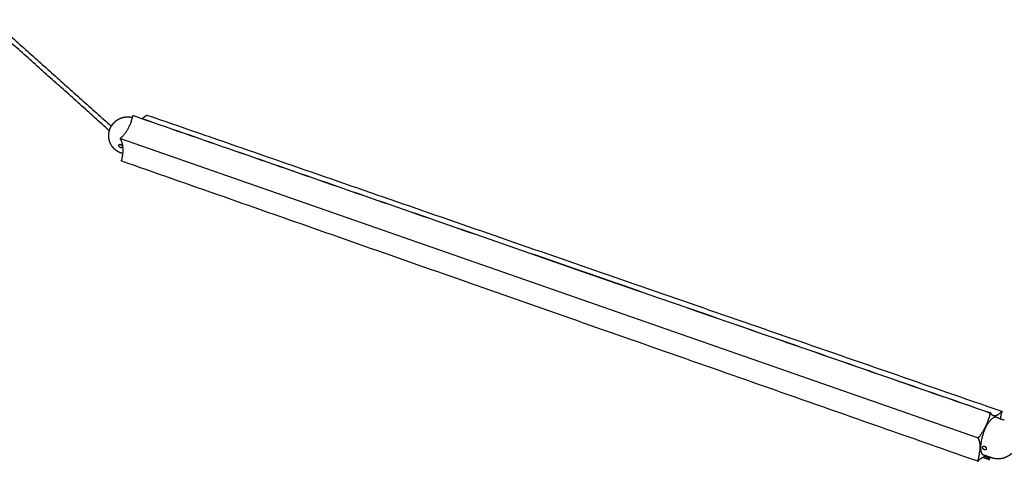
# Model space of a CAD drawing. Header units: millimetres. Extents: x 2945 to 7288, y 1104 to 2933.
# Tile 11 of 12: x 6124 to 6470, y 2282 to 2437. Entities that reach past the tile are written whole.
import ezdxf

# ---------------------------------------------------------------- set-up
doc = ezdxf.new("R2010")
doc.units = ezdxf.units.MM
doc.layers.add('Layer 01', color=7, linetype='Continuous')
doc.layers.add('Make2D$Visible$Curvas', color=7, linetype='Continuous')

msp = doc.modelspace()

# ---------------------------------------------------------------- linework, layer by layer
at = {"layer": 'Layer 01'}
msp.add_line((6159.08, 2394.99), (6460.49, 2289.85), dxfattribs=at)
at = {"layer": 'Make2D$Visible$Curvas', "color": 7, "lineweight": -3}
for points, weights, degree in [([(6113.99, 2436.75), (6155.87, 2399.32)], [3702.78233977, 3692.07805006], 1), ([(6155.21, 2397.76), (6113.64, 2434.93)], [3691.74279911, 3702.36765772], 1), ([(6159.36, 2395.35), (6162.15, 2397.81), (6163.36, 2402.55)], [4300.19161253, 3729.70017759, 4306.18439832], 2), ([(6163.36, 2402.55), (6163.42, 2402.81)], [4306.18439832, 4306.15691651], 1), ([(6163.66, 2403.08), (6464.84, 2298.64)], [3681.28090133, 3459.20055208], 1), ([(6464.93, 2298.49), (6163.79, 2402.93)], [4047.38158665, 4307.18920779], 1), ([(6166.95, 2402.28), (6167.54, 2402.58), (6168.13, 2403.1)], [4195.87331634, 4225.98872666, 4320.68199358], 2), ([(6168.13, 2403.1), (6168.28, 2403.23)], [4320.68199358, 4321.037284], 1), ([(6168.28, 2403.23), (6168.34, 2403.28), (6168.39, 2403.27)], [4321.037284, 4052.79239344, 4321.34150099], 2), ([(6168.39, 2403.27), (6468.78, 2299.21)], [3693.94091655, 3471.85386281], 1), ([(6159.18, 2394.61), (6159.09, 2394.74)], [4300.26933481, 4299.88656258], 1), ([(6159.55, 2387.61), (6160.76, 2392.34), (6159.18, 2394.61)], [4307.76933481, 3730.20258232, 4300.26933481], 2), ([(6159.21, 2395.21), (6159.36, 2395.35)], [4299.83632211, 4300.19161253], 1), ([(6159.94, 2389.67), (6159.32, 2389.89)], [3687.74635649, 3688.23060294], 1), ([(6159.53, 2387.08), (6159.43, 2387.12), (6159.48, 2387.35)], [4308.18862456, 3325.87960668, 4307.79681662], 2), ([(6159.48, 2387.35), (6159.55, 2387.61)], [4307.79681662, 4307.76933481], 1), ([(6460.33, 2281.65), (6159.53, 2387.08)], [3459.56076442, 3681.58044379], 1), ([(6464.55, 2298.06), (6463.23, 2293.03), (6460.75, 2290.24)], [4046.37677718, 3504.70017759, 4040.38399139], 2), ([(6464.62, 2298.34), (6464.55, 2298.06)], [4046.34929537, 4046.37677718], 1), ([(6464.87, 2298.61), (6464.86, 2298.64), (6464.84, 2298.64)], [4046.99881443, 3989.33761669, 4046.85362524], 2), ([(6464.93, 2298.49), (6464.87, 2298.61)], [4047.38158665, 4046.99881443], 1), ([(6465.81, 2297.64), (6465.27, 2297.83), (6464.93, 2298.49)], [4051.73362008, 3991.91100223, 4047.38158665], 2), ([(6468.55, 2299.02), (6466.97, 2297.24), (6465.81, 2297.64)], [4060.87437245, 3804.00122326, 4051.73362008], 2), ([(6466.83, 2297.11), (6469.63, 2296.13)], [3467.22370455, 3465.280527], 1), ([(6468.29, 2296.6), (6468.45, 2297.61), (6468.73, 2298.67)], [3993.71014156, 3997.8672913, 4061.9569042], 2), ([(6468.69, 2299.17), (6468.55, 2299.02)], [4061.22966287, 4060.87437245], 1), ([(6468.78, 2299.21), (6468.74, 2299.23), (6468.69, 2299.17)], [4061.53387986, 3809.12114488, 4061.22966287], 2), ([(6468.73, 2298.67), (6468.8, 2298.94)], [4061.9569042, 4061.92942239], 1), ([(6468.82, 2299.09), (6468.82, 2299.2), (6468.78, 2299.21)], [4061.85466287, 3690.1132472, 4061.53387986], 2), ([(6468.82, 2299.09), (6468.82, 2299.02), (6468.8, 2298.94)], [4061.85466287, 3923.51502626, 4061.92942239], 2), ([(6460.75, 2290.24), (6460.61, 2290.09)], [4040.38399139, 4040.02870097], 1), ([(6460.54, 2289.46), (6461.7, 2287.23), (6460.38, 2282.2)], [4040.46171367, 3505.20258232, 4047.96171367], 2), ([(6460.48, 2289.58), (6460.54, 2289.46)], [4040.07894145, 4040.46171367], 1), ([(6461.3, 2286.77), (6461.24, 2284.24), (6462.34, 2283.86)], [4046.40930897, 3684.60739074, 4053.71357091], 2), ([(6462.08, 2286.82), (6462.08, 2286.83)], [3506.011932, 3506.01826754], 1), ([(6460.56, 2281.85), (6462.17, 2283.67), (6463.34, 2283.26)], [4049.04424543, 3796.37245197, 4058.26829381], 2), ([(6465.14, 2282.88), (6462.34, 2283.86)], [3462.31635946, 3464.25911094], 1), ([(6463.34, 2283.26), (6463.86, 2283.08), (6464.19, 2282.44)], [4058.26829381, 4004.91563545, 4062.53703122], 2), ([(6460.31, 2281.92), (6460.25, 2281.68), (6460.33, 2281.65)], [4047.98919548, 3125.29352614, 4048.38100342], 2), ([(6460.38, 2282.2), (6460.31, 2281.92)], [4047.96171367, 4047.98919548], 1), ([(6460.33, 2281.65), (6460.37, 2281.64), (6460.42, 2281.7)], [4048.38100342, 3791.19943085, 4048.68895501], 2), ([(6460.42, 2281.7), (6460.56, 2281.85)], [4048.68895501, 4049.04424543], 1), ([(6462.04, 2283.09), (6464.25, 2282.32)], [4064.72047118, 4062.91980345], 1), ([(6464.19, 2282.44), (6464.25, 2282.32)], [4062.53703122, 4062.91980345], 1), ([(6464.5, 2282.59), (6464.57, 2282.87)], [4063.5693225, 4063.54184069], 1), ([(6464.57, 2282.87), (6464.6, 2282.96), (6464.62, 2283.06)], [4063.54184069, 4051.74035206, 4040.45292046], 2)]:
    msp.add_rational_spline(points, weights, degree=degree, dxfattribs=at)
for points, weights, degree, knots in [([(6154.98, 2395.67), (6154.94, 2396.53), (6155.06, 2397.4), (6155.35, 2398.21), (6155.38, 2398.3), (6155.41, 2398.38), (6155.44, 2398.47), (6155.64, 2398.95), (6155.89, 2399.41), (6156.48, 2400.25), (6156.83, 2400.64), (6157.22, 2400.98)], [4316.03883249, 4316.16532217, 4316.31780487, 4316.48752162, 4316.50547528, 4316.5236011, 4316.54188719, 4316.64524055, 4316.75322474, 4316.97400137, 4317.08609917, 4317.19754901], 3, [0, 0, 0, 0, 4.559951, 4.559951, 4.559951, 5.040808, 5.040808, 5.040808, 7.759317, 7.759317, 10.479255, 10.479255, 10.479255, 10.479255]), ([(6157.22, 2400.98), (6157.34, 2401.09), (6157.46, 2401.19), (6157.6, 2401.29), (6157.61, 2401.3), (6157.7, 2401.37), (6157.78, 2401.43), (6157.86, 2401.48), (6158.23, 2401.73), (6158.62, 2401.94), (6159.41, 2402.27), (6159.8, 2402.4), (6160.2, 2402.49), (6160.56, 2402.56), (6160.91, 2402.61), (6161.27, 2402.62), (6161.71, 2402.64), (6162.14, 2402.62), (6162.82, 2402.51), (6163.07, 2402.46), (6163.32, 2402.39)], [4317.19754901, 4317.23166872, 4317.26567819, 4317.30297154, 4317.30643038, 4317.33062616, 4317.3512868, 4317.3718538, 4317.46540873, 4317.55677502, 4317.72669029, 4317.805307, 4317.87937004, 4317.9436862, 4318.00433508, 4318.06070842, 4318.12955492, 4318.19169422, 4318.27791724, 4318.30695855, 4318.3331961], 3, [0, 0, 0, 0, 0.831562, 0.831562, 0.916621, 0.916621, 1.426957, 1.426957, 1.426957, 3.749427, 3.749427, 5.922035, 5.922035, 5.922035, 7.808102, 7.808102, 7.808102, 10.110718, 10.110718, 11.450006, 11.450006, 11.450006, 11.450006]), ([(6163.42, 2402.81), (6163.46, 2402.94), (6163.53, 2403.02), (6163.6, 2403.11), (6163.66, 2403.08)], [4306.15691651, 3897.55768832, 4306.29719399, 3897.836288, 4306.66124637], 2, [-1.0471976, -1.0471976, -1.0471976, -0.6080529, -0.6080529, -0.1689082, -0.1689082, -0.1689082]), ([(6156.75, 2400.51), (6156.71, 2400.47), (6156.67, 2400.43), (6156.59, 2400.34), (6156.54, 2400.29), (6156.41, 2400.13), (6156.32, 2400.02), (6156.2, 2399.84), (6156.16, 2399.79), (6156.08, 2399.67), (6156.04, 2399.62), (6155.98, 2399.51), (6155.95, 2399.46), (6155.9, 2399.38), (6155.89, 2399.34), (6155.87, 2399.32)], [4317.67811235, 4317.58420297, 4317.50148248, 4317.35703624, 4317.29497991, 4317.14797642, 4317.09880178, 4317.096925, 4317.10817233, 4317.1525916, 4317.18548703, 4317.27166328, 4317.32533368, 4317.42592643, 4317.46779089, 4317.51302819], 3, [0, 0, 0, 0, 0.37557, 0.37557, 0.75114, 0.75114, 1.502279, 1.502279, 1.877849, 1.877849, 2.253419, 2.253419, 2.628989, 2.628989, 2.862091, 2.862091, 2.862091, 2.862091]), ([(6159.32, 2389.89), (6158.98, 2390.01), (6158.65, 2390.15), (6158.34, 2390.33), (6157.92, 2390.55), (6157.53, 2390.83), (6156.88, 2391.4), (6156.61, 2391.69), (6156.36, 2392), (6155.98, 2392.49), (6155.67, 2393.03), (6155.44, 2393.61), (6155.44, 2393.61), (6155.44, 2393.61), (6155.44, 2393.61), (6155.3, 2393.94), (6155.2, 2394.29), (6155.05, 2394.98), (6155, 2395.32), (6154.98, 2395.67)], [4315.79450873, 4315.76186377, 4315.73515082, 4315.71464696, 4315.68775657, 4315.67169347, 4315.66255303, 4315.66624987, 4315.67777384, 4315.69581156, 4315.73287589, 4315.78785726, 4315.78790813, 4315.78795901, 4315.7880099, 4315.81955994, 4315.85685814, 4315.94113743, 4315.98771713, 4316.03883249], 3, [0, 0, 0, 0, 1.902659, 1.902659, 1.902659, 4.398373, 4.398373, 6.49787, 6.49787, 6.49787, 9.786937, 9.786937, 9.786937, 9.789975, 9.789975, 9.789975, 11.674695, 11.674695, 13.512029, 13.512029, 13.512029, 13.512029]), ([(6159.09, 2394.74), (6159.04, 2394.81), (6159.08, 2394.97), (6159.12, 2395.13), (6159.21, 2395.21)], [4299.88656258, 3723.60899341, 4299.63656258, 3723.57998706, 4299.83632211], 2, [-1.047198, -1.047198, -1.047198, -0.523599, -0.523599, 0, 0, 0]), ([(6158.54, 2392.56), (6158.53, 2392.64), (6158.55, 2392.71), (6158.6, 2392.82), (6158.63, 2392.86), (6158.67, 2392.9)], [4307.84072774, 4307.75807163, 4307.66560491, 4307.49101792, 4307.41168587, 4307.33267379], 3, [0, 0, 0, 0, 0.4938059, 0.4938059, 0.8785263, 0.8785263, 0.8785263, 0.8785263]), ([(6159.61, 2391.83), (6159.6, 2391.82), (6159.59, 2391.81), (6159.53, 2391.77), (6159.47, 2391.76), (6159.33, 2391.75), (6159.26, 2391.76), (6159.1, 2391.82), (6159.02, 2391.86), (6158.88, 2391.96), (6158.8, 2392.03), (6158.68, 2392.17), (6158.63, 2392.24), (6158.56, 2392.4), (6158.54, 2392.48), (6158.54, 2392.56)], [4307.30783896, 4307.33312084, 4307.35841403, 4307.49775805, 4307.61084854, 4307.81420212, 4307.90354767, 4308.04676851, 4308.09804642, 4308.1570319, 4308.16403098, 4308.13542102, 4308.09948048, 4307.99386247, 4307.92336433, 4307.84072774], 3, [0.879776, 0.879776, 0.879776, 0.879776, 0.988786, 0.988786, 1.483179, 1.483179, 1.977572, 1.977572, 2.471965, 2.471965, 2.966358, 2.966358, 3.460751, 3.460751, 3.955144, 3.955144, 3.955144, 3.955144]), ([(6158.67, 2392.9), (6158.68, 2392.9), (6158.69, 2392.91), (6158.75, 2392.96), (6158.82, 2392.98), (6158.96, 2392.99), (6159.04, 2392.98), (6159.16, 2392.94), (6159.2, 2392.93), (6159.27, 2392.88), (6159.31, 2392.86), (6159.41, 2392.78), (6159.48, 2392.71), (6159.59, 2392.55), (6159.63, 2392.47), (6159.68, 2392.35), (6159.69, 2392.31), (6159.71, 2392.23), (6159.71, 2392.19), (6159.72, 2392.15)], [4307.33267379, 4307.31027035, 4307.28789263, 4307.1647609, 4307.06453639, 4306.88137093, 4306.7964512, 4306.69041698, 4306.65792312, 4306.60188579, 4306.57806579, 4306.51960524, 4306.49924437, 4306.50135466, 4306.52385304, 4306.58956377, 4306.61641534, 4306.68015533, 4306.71739029, 4306.75819599], 3, [0.878526, 0.878526, 0.878526, 0.878526, 0.987612, 0.987612, 1.481418, 1.481418, 1.975223, 1.975223, 2.222126, 2.222126, 2.469029, 2.469029, 2.962835, 2.962835, 3.456641, 3.456641, 3.703544, 3.703544, 3.950447, 3.950447, 3.950447, 3.950447]), ([(6159.72, 2392.15), (6159.72, 2392.07), (6159.71, 2392), (6159.67, 2391.9), (6159.64, 2391.86), (6159.61, 2391.83)], [4306.75819599, 4306.8397881, 4306.93902271, 4307.12922185, 4307.21845974, 4307.30783896], 3, [0, 0, 0, 0, 0.494393, 0.494393, 0.8797763, 0.8797763, 0.8797763, 0.8797763]), ([(6466.83, 2297.11), (6465.28, 2297.64), (6463.33, 2294), (6461.38, 2290.34), (6461.3, 2286.77)], [4056.29298534, 3409.15707595, 4046.20933637, 3403.28672682, 4046.40930897], 2, [9.902297, 9.902297, 9.902297, 23.015307, 23.015307, 36.128316, 36.128316, 36.128316]), ([(6464.84, 2298.64), (6464.79, 2298.66), (6464.73, 2298.57), (6464.66, 2298.47), (6464.62, 2298.34)], [4046.85362524, 3662.68034386, 4046.48957285, 3662.40174418, 4046.34929537], 2, [-0.8782893, -0.8782893, -0.8782893, -0.4391447, -0.4391447, 0, 0, 0]), ([(6460.61, 2290.09), (6460.53, 2289.99), (6460.48, 2289.82), (6460.44, 2289.66), (6460.48, 2289.58)], [4040.02870097, 3498.57998706, 4039.82894145, 3498.60899341, 4040.07894145], 2, [-1.047198, -1.047198, -1.047198, -0.523599, -0.523599, 0, 0, 0]), ([(6461.97, 2286.54), (6461.97, 2286.58), (6461.97, 2286.62), (6461.99, 2286.69), (6462.01, 2286.72), (6462.04, 2286.78), (6462.06, 2286.8), (6462.08, 2286.82)], [4045.8680431, 4045.8272374, 4045.78291819, 4045.69146895, 4045.64413556, 4045.55850764, 4045.52142444, 4045.48400235], 3, [0, 0, 0, 0, 0.2469029, 0.2469029, 0.4938059, 0.4938059, 0.6778231, 0.6778231, 0.6778231, 0.6778231]), ([(6462.08, 2286.82), (6462.11, 2286.86), (6462.14, 2286.89), (6462.25, 2286.95), (6462.33, 2286.97), (6462.45, 2286.98), (6462.49, 2286.97), (6462.58, 2286.96), (6462.63, 2286.95), (6462.76, 2286.9), (6462.84, 2286.86), (6463, 2286.73), (6463.07, 2286.66), (6463.19, 2286.5), (6463.23, 2286.41), (6463.29, 2286.24), (6463.31, 2286.15), (6463.3, 2286.07)], [4045.48400235, 4045.42100317, 4045.35704352, 4045.19084706, 4045.0920651, 4044.95382772, 4044.91013905, 4044.8272921, 4044.78800225, 4044.68204264, 4044.6244153, 4044.54706719, 4044.52657872, 4044.52865009, 4044.55108177, 4044.63861414, 4044.70285523, 4044.78551134], 3, [0.677823, 0.677823, 0.677823, 0.677823, 0.987612, 0.987612, 1.481418, 1.481418, 1.728321, 1.728321, 1.975223, 1.975223, 2.469029, 2.469029, 2.962835, 2.962835, 3.456641, 3.456641, 3.950447, 3.950447, 3.950447, 3.950447]), ([(6463.21, 2285.8), (6463.18, 2285.77), (6463.15, 2285.74), (6463.05, 2285.69), (6462.98, 2285.68), (6462.82, 2285.68), (6462.73, 2285.69), (6462.55, 2285.75), (6462.47, 2285.8), (6462.3, 2285.91), (6462.23, 2285.98), (6462.1, 2286.13), (6462.05, 2286.21), (6461.98, 2286.38), (6461.97, 2286.46), (6461.97, 2286.54)], [4045.19571064, 4045.26678123, 4045.33994469, 4045.52626317, 4045.63931386, 4045.84257808, 4045.93181938, 4046.07475169, 4046.12585253, 4046.18449599, 4046.1913429, 4046.16243649, 4046.12636107, 4046.02047388, 4045.94963521, 4045.8680431], 3, [0.676261, 0.676261, 0.676261, 0.676261, 0.988786, 0.988786, 1.483179, 1.483179, 1.977572, 1.977572, 2.471965, 2.471965, 2.966358, 2.966358, 3.460751, 3.460751, 3.955144, 3.955144, 3.955144, 3.955144]), ([(6463.3, 2286.07), (6463.3, 2285.99), (6463.28, 2285.92), (6463.24, 2285.84), (6463.22, 2285.82), (6463.21, 2285.8)], [4044.78551134, 4044.86814793, 4044.9674541, 4045.11370312, 4045.15435251, 4045.19571064], 3, [0, 0, 0, 0, 0.494393, 0.494393, 0.6762609, 0.6762609, 0.6762609, 0.6762609]), ([(6472.2, 2284.41), (6472.06, 2284.27), (6471.91, 2284.14), (6471.43, 2283.75), (6471.08, 2283.52), (6470.71, 2283.32), (6470.31, 2283.1), (6469.9, 2282.93), (6469.46, 2282.79), (6468.82, 2282.6), (6468.15, 2282.49), (6467.48, 2282.49), (6467.06, 2282.48), (6466.65, 2282.52), (6465.86, 2282.66), (6465.5, 2282.75), (6465.14, 2282.88)], [4051.33287312, 4051.31200391, 4051.29285697, 4051.23927286, 4051.21094094, 4051.19083679, 4051.16896995, 4051.15693692, 4051.15491114, 4051.15190851, 4051.17091756, 4051.21134724, 4051.23651686, 4051.26985059, 4051.34799625, 4051.39124364, 4051.44025422], 3, [0.971907, 0.971907, 0.971907, 0.971907, 1.962862, 1.962862, 4.029458, 4.029458, 4.029458, 6.277766, 6.277766, 6.277766, 9.613512, 9.613512, 9.613512, 11.687446, 11.687446, 13.558203, 13.558203, 13.558203, 13.558203]), ([(6464.25, 2282.32), (6464.29, 2282.24), (6464.37, 2282.33), (6464.46, 2282.43), (6464.5, 2282.59)], [4062.91980345, 3518.7937665, 4063.36956298, 3519.1687665, 4063.5693225], 2, [-1.047198, -1.047198, -1.047198, -0.523599, -0.523599, 0, 0, 0])]:
    msp.add_rational_spline(points, weights, degree=degree, knots=knots, dxfattribs=at)

doc.saveas('drawing.dxf')
